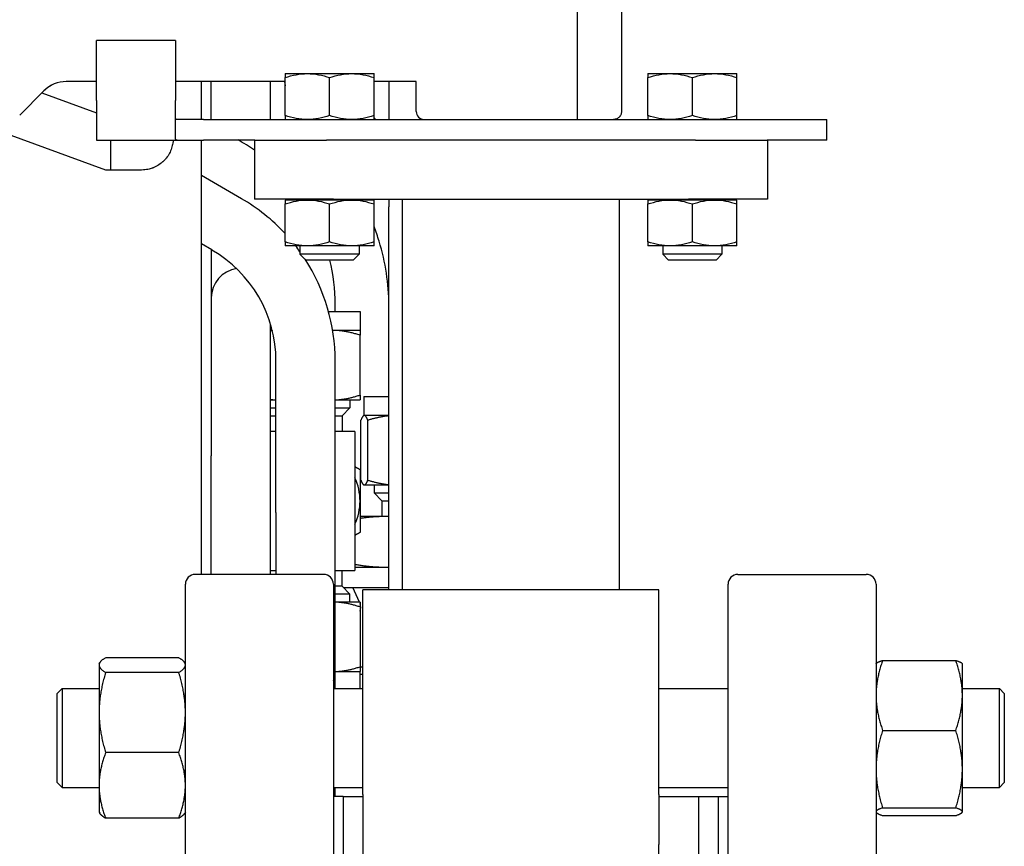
# Model space of a CAD drawing. Header units: inches. Extents: x 4 to 540, y 12 to 340.
# Tile 45 of 122: x 205.67 to 211.91, y 131.48 to 136.71. Entities that reach past the tile are written whole.
import ezdxf

# ---------------------------------------------------------------- set-up
doc = ezdxf.new("R2010")
doc.units = ezdxf.units.IN
doc.header["$LTSCALE"] = 16
doc.header["$MEASUREMENT"] = 0
doc.layers.get('0').update_dxf_attribs({"lineweight": 25})

msp = doc.modelspace()

# ---------------------------------------------------------------- linework, layer by layer
for p, q in [((209.2056, 136.961), (209.2056, 136.081)), ((209.4856, 136.961), (209.4856, 136.131)), ((206.6606, 136.581), (206.1606, 136.581)), ((206.1606, 136.201), (206.1606, 136.581)), ((206.6606, 136.581), (206.6606, 136.201)), ((207.3551, 136.371), (207.4958, 136.371)), ((207.3551, 136.1062), (207.3551, 136.3459)), ((207.4958, 136.371), (207.6366, 136.371)), ((207.6366, 136.371), (207.7773, 136.371)), ((207.6366, 136.1062), (207.6366, 136.3459)), ((207.7773, 136.371), (207.9181, 136.371)), ((207.9181, 136.1062), (207.9181, 136.3459)), ((209.6531, 136.371), (209.7939, 136.371)), ((209.6531, 136.1062), (209.6531, 136.3459)), ((209.7939, 136.371), (209.9346, 136.371)), ((209.9346, 136.371), (210.0754, 136.371)), ((209.9346, 136.1062), (209.9346, 136.3459)), ((210.0754, 136.371), (210.2161, 136.371)), ((210.2161, 136.1062), (210.2161, 136.3459)), ((206.1606, 136.321), (205.9684, 136.321)), ((207.3551, 136.321), (206.6606, 136.321)), ((206.8244, 136.081), (206.8244, 136.321)), ((206.8869, 136.081), (206.8869, 136.321)), ((207.2619, 136.081), (207.2619, 136.321)), ((207.3519, 136.321), (207.3551, 136.2948)), ((208.1856, 136.321), (207.9181, 136.321)), ((208.0119, 136.321), (208.0119, 136.081)), ((208.1856, 136.131), (208.1856, 136.321)), ((205.827, 136.2625), (205.6735, 136.1089)), ((205.8136, 136.249), (206.1606, 136.1227)), ((206.1606, 136.201), (206.1606, 135.951)), ((206.6606, 135.9554), (206.6606, 136.201)), ((206.6656, 136.081), (206.6656, 136.0821)), ((206.7506, 136.081), (206.6656, 136.081)), ((206.8382, 136.081), (206.7506, 136.081)), ((206.8382, 136.081), (210.7856, 136.081)), ((210.7856, 135.951), (210.7856, 136.081)), ((206.2187, 135.761), (205.4982, 136.0233)), ((206.1606, 135.951), (206.6734, 135.951)), ((206.2478, 135.951), (206.2478, 135.761)), ((206.6734, 135.951), (206.7506, 135.951)), ((206.7506, 135.951), (206.8382, 135.951)), ((206.8244, 133.201), (206.8244, 135.951)), ((207.1625, 135.951), (206.8382, 135.951)), ((207.1606, 135.951), (207.1606, 135.576)), ((207.1625, 135.951), (207.617, 135.951)), ((209.9542, 135.951), (207.617, 135.951)), ((209.9542, 135.951), (210.4087, 135.951)), ((210.7856, 135.951), (210.4087, 135.951)), ((210.4106, 135.951), (210.4106, 135.576)), ((206.2478, 135.761), (206.2187, 135.761)), ((206.4456, 135.761), (206.2478, 135.761)), ((207.0781, 135.5794), (206.8244, 135.7259)), ((207.6606, 135.576), (207.1606, 135.576)), ((207.4958, 135.571), (207.3551, 135.571)), ((207.3551, 135.3062), (207.3551, 135.5459)), ((207.4491, 135.576), (207.4491, 135.571)), ((207.6366, 135.571), (207.4958, 135.571)), ((207.7773, 135.571), (207.6366, 135.571)), ((207.6366, 135.3062), (207.6366, 135.5459)), ((207.6606, 135.576), (209.9106, 135.576)), ((207.9181, 135.571), (207.7773, 135.571)), ((207.8241, 135.576), (207.8241, 135.571)), ((207.9181, 135.3062), (207.9181, 135.5459)), ((208.0119, 135.576), (208.0119, 135.5272)), ((208.0981, 133.1031), (208.0981, 135.576)), ((209.4731, 133.1031), (209.4731, 135.576)), ((209.7939, 135.571), (209.6531, 135.571)), ((209.6531, 135.3062), (209.6531, 135.5459)), ((209.7471, 135.576), (209.7471, 135.571)), ((209.9346, 135.571), (209.7939, 135.571)), ((210.4106, 135.576), (209.9106, 135.576)), ((210.0754, 135.571), (209.9346, 135.571)), ((209.9346, 135.3062), (209.9346, 135.5459)), ((210.2161, 135.571), (210.0754, 135.571)), ((210.1221, 135.576), (210.1221, 135.571)), ((210.2161, 135.3062), (210.2161, 135.5459)), ((208.0119, 133.1031), (208.0119, 135.5272)), ((206.8906, 135.2547), (206.8244, 135.2929)), ((206.8869, 135.2568), (206.8869, 134.9511)), ((207.4958, 135.281), (207.3551, 135.281)), ((207.4491, 135.281), (207.4491, 135.2283)), ((207.6366, 135.2283), (207.4491, 135.2283)), ((207.4863, 135.191), (207.4491, 135.2283)), ((207.7773, 135.281), (207.4958, 135.281)), ((207.8241, 135.2283), (207.6366, 135.2283)), ((207.9181, 135.281), (207.7773, 135.281)), ((207.7868, 135.191), (207.8241, 135.2283)), ((207.8241, 135.281), (207.8241, 135.2283)), ((209.7939, 135.281), (209.6531, 135.281)), ((209.7471, 135.281), (209.7471, 135.2283)), ((209.9346, 135.2283), (209.7471, 135.2283)), ((209.7844, 135.191), (209.7471, 135.2283)), ((210.0754, 135.281), (209.7939, 135.281)), ((210.1221, 135.2283), (209.9346, 135.2283)), ((210.2161, 135.281), (210.0754, 135.281)), ((210.0849, 135.191), (210.1221, 135.2283)), ((210.1221, 135.281), (210.1221, 135.2283)), ((207.6366, 135.191), (207.4863, 135.191)), ((207.7868, 135.191), (207.6366, 135.191)), ((209.9346, 135.191), (209.7844, 135.191)), ((210.0849, 135.191), (209.9346, 135.191)), ((206.8869, 134.9511), (206.8869, 133.9511)), ((207.6719, 134.8657), (207.6719, 134.9104)), ((207.6294, 134.8657), (207.8294, 134.8657)), ((207.8294, 134.8657), (207.8294, 134.7457)), ((207.2619, 133.9511), (207.2619, 134.7869)), ((207.2732, 134.7457), (207.2619, 134.7457)), ((207.6569, 134.7457), (207.6558, 134.7457)), ((207.8294, 134.7457), (207.6569, 134.7457)), ((207.8294, 134.3365), (207.8294, 134.7149)), ((207.2969, 133.5931), (207.2969, 134.551)), ((207.6719, 133.5931), (207.6719, 134.551)), ((207.2619, 134.3057), (207.2969, 134.3057)), ((207.6719, 134.3057), (207.8294, 134.3057)), ((207.7656, 134.3057), (207.7656, 134.2553)), ((207.8544, 134.3272), (208.0119, 134.3272)), ((207.8544, 134.3272), (207.8544, 134.2072)), ((207.2619, 134.2553), (207.2969, 134.2553)), ((207.6719, 134.2553), (207.7656, 134.2553)), ((207.716, 134.2057), (207.7656, 134.2553)), ((207.2619, 134.2057), (207.2969, 134.2057)), ((207.6719, 134.2057), (207.716, 134.2057)), ((207.716, 134.2057), (207.716, 134.1057)), ((207.8346, 133.798), (207.8346, 134.1764)), ((207.8544, 134.2072), (207.8523, 134.206)), ((207.8564, 134.2072), (207.8544, 134.2072)), ((208.0119, 134.2072), (207.8564, 134.2072)), ((207.8782, 133.798), (207.8782, 134.1764)), ((207.2969, 134.1057), (207.2619, 134.1057)), ((207.7969, 134.1057), (207.6719, 134.1057)), ((207.7969, 134.1057), (207.7969, 133.2257)), ((206.8869, 133.201), (206.8869, 133.9511)), ((207.2619, 133.201), (207.2619, 133.9511)), ((207.8544, 133.7672), (207.8523, 133.7684)), ((207.8544, 133.7672), (207.8564, 133.7672)), ((207.8564, 133.7672), (208.0119, 133.7672)), ((207.9181, 133.7672), (207.9181, 133.7168)), ((207.9181, 133.7168), (208.0119, 133.7168)), ((207.9677, 133.6672), (207.9181, 133.7168)), ((207.9677, 133.6672), (208.0119, 133.6672)), ((207.9677, 133.6672), (207.9677, 133.5672)), ((207.2969, 133.5931), (207.2969, 133.201)), ((207.6719, 132.5931), (207.6719, 133.5931)), ((207.9857, 133.5672), (207.8294, 133.5672)), ((208.0119, 133.5672), (207.9857, 133.5672)), ((207.2619, 133.2257), (207.2969, 133.2257)), ((207.6719, 133.2257), (207.7969, 133.2257)), ((207.716, 133.1257), (207.716, 133.2257)), ((207.7969, 133.2472), (207.9857, 133.2472)), ((207.9857, 133.2472), (208.0119, 133.2472)), ((207.5981, 133.201), (206.7856, 133.201)), ((210.2231, 133.201), (211.0356, 133.201)), ((206.7231, 124.2635), (206.7231, 133.1385)), ((207.6606, 133.1385), (207.6606, 124.2635)), ((207.716, 133.1257), (207.6719, 133.1257)), ((207.716, 133.1257), (207.7656, 133.0761)), ((207.7245, 133.1172), (208.0119, 133.1172)), ((207.8251, 133.0257), (207.7844, 133.1172)), ((207.8481, 131.8068), (207.8481, 133.1031)), ((209.7231, 133.1031), (207.8481, 133.1031)), ((209.7231, 131.8068), (209.7231, 133.1031)), ((210.1606, 124.2635), (210.1606, 133.1385)), ((211.0981, 133.1385), (211.0981, 124.2635)), ((207.7656, 133.0761), (207.6719, 133.0761)), ((207.7656, 133.0257), (207.7656, 133.0761)), ((207.8294, 133.0257), (207.6719, 133.0257)), ((207.8294, 132.9949), (207.8294, 132.6165)), ((206.6812, 132.6738), (206.2181, 132.6738)), ((206.1762, 132.6343), (206.1803, 132.6414)), ((206.1762, 132.6343), (206.1762, 132.6274)), ((206.1762, 132.6274), (206.1762, 132.3268)), ((206.7231, 132.6343), (206.719, 132.6414)), ((207.8481, 132.6129), (207.8294, 132.6129)), ((211.0981, 132.6343), (211.0992, 132.6362)), ((211.14, 132.6566), (211.6031, 132.6566)), ((211.645, 132.6343), (211.6439, 132.6362)), ((211.645, 132.4353), (211.645, 132.6343)), ((206.6812, 132.581), (206.2181, 132.581)), ((207.6719, 132.4781), (207.6719, 132.5931)), ((207.6719, 132.5857), (207.8294, 132.5857)), ((207.8294, 132.4781), (207.8294, 132.5857)), ((207.8326, 132.5672), (207.8294, 132.5704)), ((207.8481, 132.5672), (207.8326, 132.5672)), ((205.9106, 132.4468), (205.9419, 132.4781)), ((205.9419, 132.4781), (205.9419, 131.8531)), ((205.9419, 132.4781), (206.1762, 132.4781)), ((207.6606, 132.4781), (207.8481, 132.4781)), ((209.7231, 132.4781), (210.1606, 132.4781)), ((211.645, 132.4781), (211.8794, 132.4781)), ((211.8794, 131.8531), (211.8794, 132.4781)), ((211.9106, 132.4468), (211.8794, 132.4781)), ((205.9106, 131.8843), (205.9106, 132.4468)), ((211.645, 131.9684), (211.645, 132.4353)), ((211.9106, 132.4468), (211.9106, 131.8843)), ((206.1762, 132.3268), (206.1762, 131.865)), ((211.14, 132.2139), (211.6031, 132.2139)), ((206.6812, 132.0727), (206.2181, 132.0727)), ((211.645, 131.6987), (211.645, 131.9684)), ((205.9106, 131.8843), (205.9419, 131.8531)), ((205.9419, 131.8531), (206.1762, 131.8531)), ((206.1762, 131.865), (206.1762, 131.6968)), ((207.6606, 131.8531), (207.8481, 131.8531)), ((207.6719, 131.7948), (207.6719, 131.8531)), ((209.7231, 131.8531), (210.1606, 131.8531)), ((211.645, 131.8531), (211.8794, 131.8531)), ((211.9106, 131.8843), (211.8794, 131.8531)), ((207.7231, 131.7948), (207.6606, 131.7948)), ((207.7231, 131.796), (207.7231, 130.4486)), ((207.7231, 131.796), (207.8481, 131.796)), ((207.8481, 131.8068), (207.8481, 131.4919)), ((209.7231, 131.8068), (209.7231, 131.4919)), ((209.7231, 131.796), (209.9731, 131.796)), ((209.9731, 131.796), (209.9731, 130.4486)), ((209.9731, 131.796), (209.9731, 130.4486)), ((209.9731, 131.796), (210.0981, 131.796)), ((210.0981, 131.796), (210.0981, 130.4486)), ((210.0981, 131.7948), (210.1606, 131.7948)), ((206.1762, 131.6968), (206.1803, 131.6898)), ((206.7231, 131.6968), (206.719, 131.6898)), ((211.0981, 131.6968), (211.0992, 131.695)), ((211.14, 131.7229), (211.6031, 131.7229)), ((211.14, 131.6746), (211.6031, 131.6746)), ((211.645, 131.6968), (211.6439, 131.695)), ((211.645, 131.6968), (211.645, 131.6987)), ((206.6812, 131.6574), (206.2181, 131.6574)), ((207.8481, 131.4919), (207.8481, 131.2096)), ((209.7231, 131.2096), (209.7231, 131.4919))]:
    msp.add_line(p, q)
for centre, radius, start, end in [((205.9684, 136.121), 0.2, 90, 135), ((208.2356, 136.131), 0.05, 180, 270), ((206.4844, 134.9104), 1.1875, 55.28705, 61.20444), ((206.4844, 134.551), 1.1875, 42.84349, 60), ((206.4844, 134.551), 0.8125, 0, 60), ((206.4844, 134.551), 1.1875, 35.67169, 37.93399), ((206.4844, 134.551), 1.1875, 0, 32.88253), ((206.4844, 134.9104), 1.1875, 0, 13.67086), ((207.0744, 134.9511), 0.1875, 98.21277, 180), ((207.4844, 133.6657), 0.345, 0, 25.06915), ((207.4844, 133.6657), 0.345, 334.93085, 0), ((206.7856, 133.1385), 0.0625, 90, 180), ((207.5981, 133.1385), 0.0625, 0, 90), ((210.2231, 133.1385), 0.0625, 90, 180), ((211.0356, 133.1385), 0.0625, 0, 90), ((207.7744, 132.9921), 0.06, 336.43367, 23.56633), ((207.4844, 132.5931), 0.1875, 340.0426, 0)]:
    msp.add_arc(centre, radius, start, end)
for points, knots in [([(207.3551, 136.371), (207.3551, 136.371), (207.3551, 136.3686), (207.3551, 136.3599), (207.3551, 136.3536), (207.3551, 136.3459)], [0, 0, 0, 0, 0.002088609, 0.002088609, 0.004177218, 0.004177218, 0.004177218, 0.004177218]), ([(207.3551, 136.3459), (207.378, 136.3536), (207.4012, 136.3599), (207.4481, 136.3686), (207.4718, 136.371), (207.4958, 136.371)], [0, 0, 0, 0, 0.002088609, 0.002088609, 0.004177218, 0.004177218, 0.004177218, 0.004177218]), ([(207.4958, 136.371), (207.5198, 136.371), (207.5435, 136.3686), (207.5904, 136.3599), (207.6136, 136.3536), (207.6366, 136.3459)], [0, 0, 0, 0, 0.002088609, 0.002088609, 0.004177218, 0.004177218, 0.004177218, 0.004177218]), ([(207.6366, 136.3459), (207.6595, 136.3536), (207.6827, 136.3599), (207.7296, 136.3686), (207.7533, 136.371), (207.7773, 136.371)], [0, 0, 0, 0, 0.002088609, 0.002088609, 0.004177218, 0.004177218, 0.004177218, 0.004177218]), ([(207.7773, 136.371), (207.8013, 136.371), (207.825, 136.3686), (207.8719, 136.3599), (207.8951, 136.3536), (207.9181, 136.3459)], [0, 0, 0, 0, 0.002088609, 0.002088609, 0.004177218, 0.004177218, 0.004177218, 0.004177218]), ([(207.9181, 136.3459), (207.9181, 136.3536), (207.9181, 136.3599), (207.9181, 136.3686), (207.9181, 136.371), (207.9181, 136.371)], [0, 0, 0, 0, 0.002088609, 0.002088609, 0.004177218, 0.004177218, 0.004177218, 0.004177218]), ([(209.6531, 136.371), (209.6531, 136.371), (209.6531, 136.3686), (209.6531, 136.3599), (209.6531, 136.3536), (209.6531, 136.3459)], [0, 0, 0, 0, 0.002088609, 0.002088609, 0.004177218, 0.004177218, 0.004177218, 0.004177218]), ([(209.6531, 136.3459), (209.6761, 136.3536), (209.6993, 136.3599), (209.7462, 136.3686), (209.7699, 136.371), (209.7939, 136.371)], [0, 0, 0, 0, 0.002088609, 0.002088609, 0.004177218, 0.004177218, 0.004177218, 0.004177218]), ([(209.7939, 136.371), (209.8179, 136.371), (209.8416, 136.3686), (209.8885, 136.3599), (209.9117, 136.3536), (209.9346, 136.3459)], [0, 0, 0, 0, 0.002088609, 0.002088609, 0.004177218, 0.004177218, 0.004177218, 0.004177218]), ([(209.9346, 136.3459), (209.9576, 136.3536), (209.9808, 136.3599), (210.0277, 136.3686), (210.0514, 136.371), (210.0754, 136.371)], [0, 0, 0, 0, 0.002088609, 0.002088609, 0.004177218, 0.004177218, 0.004177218, 0.004177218]), ([(210.0754, 136.371), (210.0994, 136.371), (210.1231, 136.3686), (210.17, 136.3599), (210.1932, 136.3536), (210.2161, 136.3459)], [0, 0, 0, 0, 0.002088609, 0.002088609, 0.004177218, 0.004177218, 0.004177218, 0.004177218]), ([(210.2161, 136.3459), (210.2161, 136.3536), (210.2161, 136.3599), (210.2161, 136.3686), (210.2161, 136.371), (210.2161, 136.371)], [0, 0, 0, 0, 0.002088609, 0.002088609, 0.004177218, 0.004177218, 0.004177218, 0.004177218]), ([(205.9684, 136.321), (205.9423, 136.321), (205.9161, 136.3158), (205.8677, 136.2958), (205.8455, 136.281), (205.827, 136.2625)], [0, 0, 0, 0, 0.5, 0.5, 1, 1, 1, 1]), ([(207.3551, 136.1062), (207.3551, 136.0985), (207.3551, 136.0922), (207.3551, 136.0834), (207.3551, 136.081), (207.3551, 136.081)], [0, 0, 0, 0, 0.002088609, 0.002088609, 0.004177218, 0.004177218, 0.004177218, 0.004177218]), ([(207.4958, 136.081), (207.4718, 136.081), (207.4481, 136.0834), (207.4012, 136.0922), (207.378, 136.0985), (207.3551, 136.1062)], [0, 0, 0, 0, 0.002088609, 0.002088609, 0.004177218, 0.004177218, 0.004177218, 0.004177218]), ([(207.6366, 136.1062), (207.6136, 136.0985), (207.5904, 136.0922), (207.5435, 136.0834), (207.5198, 136.081), (207.4958, 136.081)], [0, 0, 0, 0, 0.002088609, 0.002088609, 0.004177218, 0.004177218, 0.004177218, 0.004177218]), ([(207.7773, 136.081), (207.7533, 136.081), (207.7296, 136.0834), (207.6827, 136.0922), (207.6595, 136.0985), (207.6366, 136.1062)], [0, 0, 0, 0, 0.002088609, 0.002088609, 0.004177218, 0.004177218, 0.004177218, 0.004177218]), ([(207.9181, 136.1062), (207.8951, 136.0985), (207.8719, 136.0922), (207.825, 136.0834), (207.8013, 136.081), (207.7773, 136.081)], [0, 0, 0, 0, 0.002088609, 0.002088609, 0.004177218, 0.004177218, 0.004177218, 0.004177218]), ([(207.9181, 136.081), (207.9181, 136.081), (207.9181, 136.0834), (207.9181, 136.0922), (207.9181, 136.0985), (207.9181, 136.1062)], [0, 0, 0, 0, 0.002088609, 0.002088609, 0.004177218, 0.004177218, 0.004177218, 0.004177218]), ([(209.4856, 136.131), (209.4856, 136.1231), (209.4837, 136.1162), (209.4801, 136.108), (209.4787, 136.1056), (209.4766, 136.1024), (209.4759, 136.1014), (209.4749, 136.1001), (209.4744, 136.0994), (209.4738, 136.0987), (209.4735, 136.0984), (209.4733, 136.0982), (209.4733, 136.0981), (209.4732, 136.0981), (209.4732, 136.0981), (209.4732, 136.0981), (209.4681, 136.0922), (209.4618, 136.0879), (209.4488, 136.0823), (209.442, 136.081), (209.4356, 136.081)], [0, 0, 0, 0, 0.25, 0.25, 0.375, 0.375, 0.4375, 0.4375, 0.46875, 0.484375, 0.492188, 0.496094, 0.498047, 0.499023, 0.499023, 0.5, 0.5, 0.75, 0.75, 1, 1, 1, 1]), ([(209.6531, 136.1062), (209.6531, 136.0985), (209.6531, 136.0922), (209.6531, 136.0834), (209.6531, 136.081), (209.6531, 136.081)], [0, 0, 0, 0, 0.002088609, 0.002088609, 0.004177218, 0.004177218, 0.004177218, 0.004177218]), ([(209.7939, 136.081), (209.7699, 136.081), (209.7462, 136.0834), (209.6993, 136.0922), (209.6761, 136.0985), (209.6531, 136.1062)], [0, 0, 0, 0, 0.002088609, 0.002088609, 0.004177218, 0.004177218, 0.004177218, 0.004177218]), ([(209.9346, 136.1062), (209.9117, 136.0985), (209.8885, 136.0922), (209.8416, 136.0834), (209.8179, 136.081), (209.7939, 136.081)], [0, 0, 0, 0, 0.002088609, 0.002088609, 0.004177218, 0.004177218, 0.004177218, 0.004177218]), ([(210.0754, 136.081), (210.0514, 136.081), (210.0277, 136.0834), (209.9808, 136.0922), (209.9576, 136.0985), (209.9346, 136.1062)], [0, 0, 0, 0, 0.002088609, 0.002088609, 0.004177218, 0.004177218, 0.004177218, 0.004177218]), ([(210.2161, 136.1062), (210.1932, 136.0985), (210.17, 136.0922), (210.1231, 136.0834), (210.0994, 136.081), (210.0754, 136.081)], [0, 0, 0, 0, 0.002088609, 0.002088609, 0.004177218, 0.004177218, 0.004177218, 0.004177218]), ([(210.2161, 136.081), (210.2161, 136.081), (210.2161, 136.0834), (210.2161, 136.0922), (210.2161, 136.0985), (210.2161, 136.1062)], [0, 0, 0, 0, 0.002088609, 0.002088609, 0.004177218, 0.004177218, 0.004177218, 0.004177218]), ([(206.6435, 135.9318), (206.6418, 135.9207), (206.6392, 135.9096), (206.632, 135.8877), (206.6275, 135.877), (206.6165, 135.8565), (206.6099, 135.8464), (206.5985, 135.832), (206.5944, 135.8273), (206.5879, 135.8205), (206.5846, 135.8171), (206.5805, 135.8134), (206.5784, 135.8115), (206.5775, 135.8107), (206.5769, 135.8102), (206.5765, 135.8099), (206.568, 135.8025), (206.5586, 135.7956), (206.5428, 135.7861), (206.5373, 135.7832), (206.5285, 135.779), (206.5255, 135.7777), (206.521, 135.7758), (206.5186, 135.7748), (206.5159, 135.7738), (206.5145, 135.7733), (206.5138, 135.773), (206.5135, 135.7729), (206.5133, 135.7729), (206.5132, 135.7728), (206.5059, 135.7702), (206.4967, 135.7673), (206.4742, 135.7628), (206.4609, 135.761), (206.4456, 135.761)], [0, 0, 0, 0, 0.125, 0.125, 0.25, 0.25, 0.375, 0.375, 0.4375, 0.4375, 0.46875, 0.484375, 0.492188, 0.496094, 0.496094, 0.5, 0.5, 0.625, 0.625, 0.6875, 0.6875, 0.71875, 0.71875, 0.734375, 0.742188, 0.746094, 0.748047, 0.749023, 0.749023, 0.75, 0.75, 0.875, 0.875, 1, 1, 1, 1]), ([(206.6606, 135.9554), (206.6606, 135.9538), (206.6617, 135.9528), (206.666, 135.9513), (206.6692, 135.951), (206.6734, 135.951)], [0, 0, 0, 0, 0.000616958, 0.000616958, 0.001233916, 0.001233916, 0.001233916, 0.001233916]), ([(207.3551, 135.571), (207.3551, 135.571), (207.3551, 135.5686), (207.3551, 135.5599), (207.3551, 135.5536), (207.3551, 135.5459)], [0, 0, 0, 0, 0.002088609, 0.002088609, 0.004177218, 0.004177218, 0.004177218, 0.004177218]), ([(207.3551, 135.5459), (207.378, 135.5536), (207.4012, 135.5599), (207.4481, 135.5686), (207.4718, 135.571), (207.4958, 135.571)], [0, 0, 0, 0, 0.002088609, 0.002088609, 0.004177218, 0.004177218, 0.004177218, 0.004177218]), ([(207.4958, 135.571), (207.5198, 135.571), (207.5435, 135.5686), (207.5904, 135.5599), (207.6136, 135.5536), (207.6366, 135.5459)], [0, 0, 0, 0, 0.002088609, 0.002088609, 0.004177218, 0.004177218, 0.004177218, 0.004177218]), ([(207.6366, 135.5459), (207.6595, 135.5536), (207.6827, 135.5599), (207.7296, 135.5686), (207.7533, 135.571), (207.7773, 135.571)], [0, 0, 0, 0, 0.002088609, 0.002088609, 0.004177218, 0.004177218, 0.004177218, 0.004177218]), ([(207.7773, 135.571), (207.8013, 135.571), (207.825, 135.5686), (207.8719, 135.5599), (207.8951, 135.5536), (207.9181, 135.5459)], [0, 0, 0, 0, 0.002088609, 0.002088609, 0.004177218, 0.004177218, 0.004177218, 0.004177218]), ([(207.9181, 135.5459), (207.9181, 135.5536), (207.9181, 135.5599), (207.9181, 135.5686), (207.9181, 135.571), (207.9181, 135.571)], [0, 0, 0, 0, 0.002088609, 0.002088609, 0.004177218, 0.004177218, 0.004177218, 0.004177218]), ([(209.6531, 135.571), (209.6531, 135.571), (209.6531, 135.5686), (209.6531, 135.5599), (209.6531, 135.5536), (209.6531, 135.5459)], [0, 0, 0, 0, 0.002088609, 0.002088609, 0.004177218, 0.004177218, 0.004177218, 0.004177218]), ([(209.6531, 135.5459), (209.6761, 135.5536), (209.6993, 135.5599), (209.7462, 135.5686), (209.7699, 135.571), (209.7939, 135.571)], [0, 0, 0, 0, 0.002088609, 0.002088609, 0.004177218, 0.004177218, 0.004177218, 0.004177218]), ([(209.7939, 135.571), (209.8179, 135.571), (209.8416, 135.5686), (209.8885, 135.5599), (209.9117, 135.5536), (209.9346, 135.5459)], [0, 0, 0, 0, 0.002088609, 0.002088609, 0.004177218, 0.004177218, 0.004177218, 0.004177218]), ([(209.9346, 135.5459), (209.9576, 135.5536), (209.9808, 135.5599), (210.0277, 135.5686), (210.0514, 135.571), (210.0754, 135.571)], [0, 0, 0, 0, 0.002088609, 0.002088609, 0.004177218, 0.004177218, 0.004177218, 0.004177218]), ([(210.0754, 135.571), (210.0994, 135.571), (210.1231, 135.5686), (210.17, 135.5599), (210.1932, 135.5536), (210.2161, 135.5459)], [0, 0, 0, 0, 0.002088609, 0.002088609, 0.004177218, 0.004177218, 0.004177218, 0.004177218]), ([(210.2161, 135.5459), (210.2161, 135.5536), (210.2161, 135.5599), (210.2161, 135.5686), (210.2161, 135.571), (210.2161, 135.571)], [0, 0, 0, 0, 0.002088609, 0.002088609, 0.004177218, 0.004177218, 0.004177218, 0.004177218]), ([(208.0119, 134.9051), (208.0117, 134.9732), (208.0065, 135.0413), (207.9861, 135.1768), (207.9707, 135.2443), (207.9408, 135.3414), (207.93, 135.3724), (207.9181, 135.4029)], [1.5733606, 1.5733606, 1.5733606, 1.5733606, 1.727876, 1.727876, 1.8849556, 1.8849556, 1.9600795, 1.9600795, 1.9600795, 1.9600795]), ([(207.4958, 135.281), (207.4718, 135.281), (207.4481, 135.2834), (207.4012, 135.2922), (207.378, 135.2985), (207.3551, 135.3062)], [0, 0, 0, 0, 0.002088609, 0.002088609, 0.004177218, 0.004177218, 0.004177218, 0.004177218]), ([(207.3551, 135.3062), (207.3551, 135.2985), (207.3551, 135.2922), (207.3551, 135.2834), (207.3551, 135.281), (207.3551, 135.281)], [0, 0, 0, 0, 0.002088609, 0.002088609, 0.004177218, 0.004177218, 0.004177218, 0.004177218]), ([(207.6366, 135.3062), (207.6136, 135.2985), (207.5904, 135.2922), (207.5435, 135.2834), (207.5198, 135.281), (207.4958, 135.281)], [0, 0, 0, 0, 0.002088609, 0.002088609, 0.004177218, 0.004177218, 0.004177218, 0.004177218]), ([(207.7773, 135.281), (207.7533, 135.281), (207.7296, 135.2834), (207.6827, 135.2922), (207.6595, 135.2985), (207.6366, 135.3062)], [0, 0, 0, 0, 0.002088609, 0.002088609, 0.004177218, 0.004177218, 0.004177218, 0.004177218]), ([(207.9181, 135.3062), (207.8951, 135.2985), (207.8719, 135.2922), (207.825, 135.2834), (207.8013, 135.281), (207.7773, 135.281)], [0, 0, 0, 0, 0.002088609, 0.002088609, 0.004177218, 0.004177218, 0.004177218, 0.004177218]), ([(207.9181, 135.281), (207.9181, 135.281), (207.9181, 135.2834), (207.9181, 135.2922), (207.9181, 135.2985), (207.9181, 135.3062)], [0, 0, 0, 0, 0.002088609, 0.002088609, 0.004177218, 0.004177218, 0.004177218, 0.004177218]), ([(209.7939, 135.281), (209.7699, 135.281), (209.7462, 135.2834), (209.6993, 135.2922), (209.6761, 135.2985), (209.6531, 135.3062)], [0, 0, 0, 0, 0.002088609, 0.002088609, 0.004177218, 0.004177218, 0.004177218, 0.004177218]), ([(209.6531, 135.3062), (209.6531, 135.2985), (209.6531, 135.2922), (209.6531, 135.2834), (209.6531, 135.281), (209.6531, 135.281)], [0, 0, 0, 0, 0.002088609, 0.002088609, 0.004177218, 0.004177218, 0.004177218, 0.004177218]), ([(209.9346, 135.3062), (209.9117, 135.2985), (209.8885, 135.2922), (209.8416, 135.2834), (209.8179, 135.281), (209.7939, 135.281)], [0, 0, 0, 0, 0.002088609, 0.002088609, 0.004177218, 0.004177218, 0.004177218, 0.004177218]), ([(210.0754, 135.281), (210.0514, 135.281), (210.0277, 135.2834), (209.9808, 135.2922), (209.9576, 135.2985), (209.9346, 135.3062)], [0, 0, 0, 0, 0.002088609, 0.002088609, 0.004177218, 0.004177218, 0.004177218, 0.004177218]), ([(210.2161, 135.3062), (210.1932, 135.2985), (210.17, 135.2922), (210.1231, 135.2834), (210.0994, 135.281), (210.0754, 135.281)], [0, 0, 0, 0, 0.002088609, 0.002088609, 0.004177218, 0.004177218, 0.004177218, 0.004177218]), ([(210.2161, 135.281), (210.2161, 135.281), (210.2161, 135.2834), (210.2161, 135.2922), (210.2161, 135.2985), (210.2161, 135.3062)], [0, 0, 0, 0, 0.002088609, 0.002088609, 0.004177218, 0.004177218, 0.004177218, 0.004177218])]:
    msp.add_open_spline(points, degree=3, knots=knots)
for points in [[(206.6656, 136.0821), (206.6622, 136.0834), (206.6606, 136.0858), (206.6606, 136.0896)], [(207.9278, 136.081), (207.9246, 136.0845), (207.9213, 136.088), (207.9181, 136.0914)], [(206.6454, 135.951), (206.6451, 135.9452), (206.6445, 135.9388), (206.6435, 135.9318)], [(207.8388, 135.571), (207.8379, 135.5727), (207.837, 135.5744), (207.836, 135.576)]]:
    msp.add_open_spline(points, degree=3)
for points, weights in [([(207.2736, 134.7441), (207.2677, 134.7436), (207.2619, 134.743)], [1.01350019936, 1.01494379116, 1.01600690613]), ([(207.6569, 134.7457), (207.6563, 134.7457), (207.6558, 134.7457)], [1, 1.00024474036, 1.00048632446]), ([(207.8294, 134.7149), (207.7369, 134.7457), (207.6569, 134.7457)], [1, 1.0379548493, 1]), ([(207.8294, 134.7457), (207.8294, 134.7457), (207.8294, 134.7149)], [1, 1.0379548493, 1]), ([(207.2619, 134.3085), (207.2795, 134.3066), (207.2969, 134.306)], [1.01600690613, 1.01282837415, 1.00624873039]), ([(207.6719, 134.306), (207.745, 134.3084), (207.8294, 134.3365)], [1.00624873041, 1.03451955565, 1]), ([(207.8294, 134.3365), (207.8294, 134.3057), (207.8294, 134.3057)], [1, 1.0379548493, 1]), ([(207.8564, 134.2072), (207.8463, 134.2072), (207.8346, 134.1764)], [1, 1.0379548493, 1]), ([(207.8782, 134.1764), (207.8665, 134.2072), (207.8564, 134.2072)], [1, 1.0379548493, 1]), ([(208.0119, 134.2048), (207.9494, 134.1988), (207.8782, 134.1764)], [1.01525625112, 1.0273808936, 1]), ([(207.7969, 133.8837), (207.8127, 133.8745), (207.8294, 133.8649)], [1.01092379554, 1.00661469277, 1]), ([(207.8294, 133.8649), (207.8294, 133.7582), (207.8294, 133.6657)], [1, 1.0379548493, 1]), ([(207.8346, 133.798), (207.8463, 133.7672), (207.8564, 133.7672)], [1, 1.0379548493, 1]), ([(207.8564, 133.7672), (207.8665, 133.7672), (207.8782, 133.798)], [1, 1.0379548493, 1]), ([(207.8782, 133.798), (207.9494, 133.7756), (208.0119, 133.7696)], [1, 1.0273808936, 1.01525625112]), ([(207.8294, 133.6657), (207.8294, 133.5733), (207.8294, 133.4665)], [1, 1.0379548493, 1]), ([(207.9857, 133.5672), (207.9094, 133.5672), (207.8294, 133.5547)], [1, 1.02185643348, 1.01854065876]), ([(208.0119, 133.5668), (207.9988, 133.5672), (207.9857, 133.5672)], [1.00665762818, 1.00368696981, 1]), ([(207.8294, 133.4665), (207.8127, 133.457), (207.7969, 133.4478)], [1, 1.00661469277, 1.01092379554]), ([(207.7969, 133.2652), (207.8946, 133.2472), (207.9857, 133.2472)], [1.01620687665, 1.0262284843, 1]), ([(207.9857, 133.2472), (207.9988, 133.2472), (208.0119, 133.2476)], [1, 1.00368696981, 1.00665762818]), ([(207.8294, 132.9949), (207.745, 133.023), (207.6719, 133.0255)], [1, 1.03451955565, 1.00624873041]), ([(207.8294, 133.0257), (207.8294, 133.0257), (207.8294, 132.9949)], [1, 1.0379548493, 1]), ([(206.2181, 132.6738), (206.1762, 132.6489), (206.1762, 132.6274)], [1.10906450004, 1.0930923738, 1]), ([(206.7231, 132.6274), (206.7231, 132.6489), (206.6812, 132.6738)], [1, 1.0930923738, 1.10906450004]), ([(206.1762, 132.6274), (206.1762, 132.6058), (206.2181, 132.581)], [1, 1.0930923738, 1.10906450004]), ([(206.6812, 132.581), (206.7231, 132.6058), (206.7231, 132.6274)], [1.10906450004, 1.0930923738, 1]), ([(207.6719, 132.586), (207.745, 132.5884), (207.8294, 132.6165)], [1.00624873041, 1.03451955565, 1]), ([(207.8294, 132.6165), (207.8294, 132.5857), (207.8294, 132.5857)], [1, 1.0379548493, 1]), ([(211.14, 132.6566), (211.0981, 132.538), (211.0981, 132.4353)], [1.10906450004, 1.0930923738, 1]), ([(211.0992, 132.6362), (211.1047, 132.6457), (211.14, 132.6566)], [1.02698537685, 1.09556604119, 1.10906450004]), ([(211.6031, 132.6566), (211.6384, 132.6457), (211.6439, 132.6362)], [1.10906450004, 1.09556604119, 1.02698537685]), ([(211.645, 132.4353), (211.645, 132.538), (211.6031, 132.6566)], [1, 1.0930923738, 1.10906450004]), ([(206.2181, 132.581), (206.1762, 132.4448), (206.1762, 132.3268)], [1.10906450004, 1.0930923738, 1]), ([(206.7231, 132.3268), (206.7231, 132.4448), (206.6812, 132.581)], [1, 1.0930923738, 1.10906450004]), ([(211.0981, 132.4353), (211.0981, 132.3325), (211.14, 132.2139)], [1, 1.0930923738, 1.10906450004]), ([(211.6031, 132.2139), (211.645, 132.3325), (211.645, 132.4353)], [1.10906450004, 1.0930923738, 1]), ([(206.1762, 132.3268), (206.1762, 132.2089), (206.2181, 132.0727)], [1, 1.0930923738, 1.10906450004]), ([(206.6812, 132.0727), (206.7231, 132.2089), (206.7231, 132.3268)], [1.10906450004, 1.0930923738, 1]), ([(211.14, 132.2139), (211.0981, 132.0823), (211.0981, 131.9684)], [1.10906450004, 1.0930923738, 1]), ([(211.645, 131.9684), (211.645, 132.0823), (211.6031, 132.2139)], [1, 1.0930923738, 1.10906450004]), ([(206.2181, 132.0727), (206.1762, 131.9614), (206.1762, 131.865)], [1.10906450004, 1.0930923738, 1]), ([(206.7231, 131.865), (206.7231, 131.9614), (206.6812, 132.0727)], [1, 1.0930923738, 1.10906450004]), ([(211.0981, 131.9684), (211.0981, 131.8544), (211.14, 131.7229)], [1, 1.0930923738, 1.10906450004]), ([(211.6031, 131.7229), (211.645, 131.8544), (211.645, 131.9684)], [1.10906450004, 1.0930923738, 1]), ([(206.1762, 131.865), (206.1762, 131.7687), (206.2181, 131.6574)], [1, 1.0930923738, 1.10906450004]), ([(206.6812, 131.6574), (206.7231, 131.7687), (206.7231, 131.865)], [1.10906450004, 1.0930923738, 1]), ([(206.2181, 131.6574), (206.1891, 131.6746), (206.1803, 131.6898)], [1.10906450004, 1.09793854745, 1.0493914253]), ([(206.719, 131.6898), (206.7103, 131.6746), (206.6812, 131.6574)], [1.0493914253, 1.09793854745, 1.10906450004]), ([(211.14, 131.7229), (211.0981, 131.7099), (211.0981, 131.6987)], [1.10906450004, 1.0930923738, 1]), ([(211.0981, 131.6987), (211.0981, 131.6875), (211.14, 131.6746)], [1, 1.0930923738, 1.10906450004]), ([(211.645, 131.6987), (211.645, 131.7099), (211.6031, 131.7229)], [1, 1.0930923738, 1.10906450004]), ([(211.6031, 131.6746), (211.645, 131.6875), (211.645, 131.6987)], [1.10906450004, 1.0930923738, 1])]:
    msp.add_rational_spline(points, weights, degree=2)

doc.saveas('drawing.dxf')
